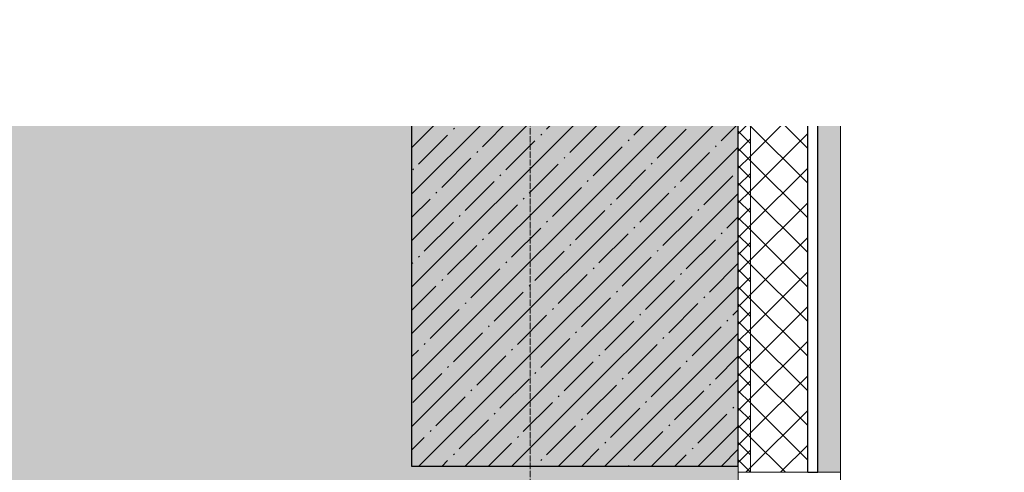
# Model space of a CAD drawing. Header units: millimetres. Extents: x -26888115 to 7466299, y -86687 to 22081.
# Tile 128 of 208: x 71868 to 74280, y -38444 to -37334. Entities that reach past the tile are written whole.
import ezdxf
from ezdxf import colors
from ezdxf.entities.mleader import LeaderData, LeaderLine
from ezdxf.math import Vec2, Vec3

# ---------------------------------------------------------------- set-up
doc = ezdxf.new("R2010")
doc.units = ezdxf.units.MM
doc.linetypes.add('-D1d1-15x02', pattern=[19, 15, -2, 0, -2])
doc.linetypes.add('DASHDOT', pattern=[25.4, 12.7, -6.35, 0, -6.35])
for name, color, linetype, lineweight in [('_0', 7, 'Continuous', 13), ('A-200-M_WALL', 7, 'Continuous', 5), ('A-200-M_WALL_PAT', 7, 'Continuous', 5), ('A-214-M_CURT_WALL', 7, 'Continuous', 5), ('A-215-M_CURT_PANEL', 7, 'Continuous', 5), ('dim_pot', 183, 'Continuous', 9), ('S-280-M_COLUMN', 7, 'Continuous', 5), ('Z-060-M_DETAIL', 7, 'Continuous', 5), ('Ограждение', 7, 'Continuous', 5), ('Оси', 7, 'Continuous', 5), ('Поручни', 7, 'Continuous', 5)]:
    doc.layers.add(name, color=color, linetype=linetype, lineweight=lineweight)
doc.layers.add('dim_razv', color=7, linetype='DASHDOT', lineweight=9, true_color=0x285228)
doc.layers.add('pol', color=7, linetype='Continuous', lineweight=15, true_color=0x55666d)
doc.styles.add('In tre', font='isocpeur.ttf', dxfattribs={"width": 0.8, "oblique": 10})
pattern_1 = [(45, (0, 0), (-21.213203, 21.213203), []), (135, (0, 0), (-21.213203, -21.213203), [])]
pattern_2 = [(45, (0, 0), (-42.42641, 42.42641), []), (135, (0, 0), (-42.42641, -42.42641), [])]

# ---------------------------------------------------------------- blocks, each defined once
blk = doc.blocks.new('Rectangular Mullion - R_StandardFrame_50Wx250H_ALU-5670680-50_AS_Plan_33_Пентхаус')
at = {"layer": 'A-214-M_CURT_WALL'}
for p, q in [((-50, 0), (-50, 250)), ((-50, 250), (0, 250)), ((0, 0), (-50, 0))]:
    blk.add_line(p, q, dxfattribs=at)
blk = doc.blocks.new('Quad Corner Mullion - Q_0_100_-50-2880228-50_AS_Plan_33_Пентхаус')
at = {"layer": 'A-214-M_CURT_WALL', "lineweight": 9}
for p, q in [((0, 100), (-100, 100)), ((-100, 100), (-100, 0)), ((0, 0), (0, 100)), ((-100, 0), (0, 0))]:
    blk.add_line(p, q, dxfattribs=at)
blk = doc.blocks.new('Rectangular Mullion - R_StandardFrame_50Wx250H-5690277-50_AS_Plan_33_Пентхаус')
at = {"layer": 'A-214-M_CURT_WALL'}
blk.add_line((36675, 11645), (36650, 11645), dxfattribs=at)
blk = doc.blocks.new('Rectangular Mullion - 50Wx250H-3156125-50_AS_Plan_33_Пентхаус')
at = {"layer": 'Z-060-M_DETAIL'}
for p, q in [((0, 250), (-25, 250)), ((-25, 250), (-25, 237.3)), ((-25, 65.2), (-25, 250)), ((-25, 250), (0, 250)), ((25, 250), (0, 250)), ((25, 250), (0, 250)), ((25, 237.3), (25, 250)), ((25, 65.2), (25, 250)), ((-23, 237.3), (0, 237.3)), ((-23, 237.3), (0, 237.3)), ((-23, 237.3), (-23, 73.6)), ((0, 237.3), (-14.9, 237.3)), ((-14.9, 237.3), (-14.9, 84)), ((-14.9, 84), (-14.9, 237.3)), ((14.9, 237.3), (0, 237.3)), ((0, 237.3), (23, 237.3)), ((23, 237.3), (0, 237.3)), ((14.9, 84), (14.9, 237.3)), ((14.9, 84), (14.9, 237.3)), ((23, 237.3), (23, 73.6)), ((-25, 73.6), (-25, 65.2)), ((0, 84), (-23, 84)), ((-23, 84), (-23, 73.6)), ((0, 84), (-23, 84)), ((-23, 73.6), (0, 73.6)), ((0, 73.6), (-23, 73.6)), ((-0.5, 73.6), (-23, 73.6)), ((-14.9, 84), (0, 84)), ((0, 84), (14.9, 84)), ((23, 84), (0, 84)), ((0, 84), (0, 73.6)), ((0, 84), (23, 84)), ((0, 73.6), (0, 84)), ((0, 73.6), (23, 73.6)), ((23, 73.6), (0, 73.6)), ((0.5, 73.6), (23, 73.6)), ((23, 73.6), (23, 84)), ((25, 65.2), (25, 73.6)), ((-25, 65.2), (-25, 60.2)), ((-10, 65.2), (-25, 65.2)), ((-25, 65.2), (-25, 60.2)), ((-25, 65.2), (-10, 65.2)), ((-10, 65.2), (-25, 65.2)), ((-10, 55), (-14, 55)), ((-14, 55), (-10, 55)), ((-10, 55), (-10, 65.2)), ((-10, 65.2), (-10, 55)), ((-10, 55), (-10, 65.2)), ((-10, 55), (0, 55)), ((0, 55), (-10, 55)), ((0, 55), (10, 55)), ((0, 55), (10, 55)), ((10, 65.2), (10, 55)), ((25, 65.2), (10, 65.2)), ((10, 55), (10, 65.2)), ((10, 65.2), (25, 65.2)), ((10, 65.2), (25, 65.2)), ((10, 55), (10, 65.2)), ((10, 55), (14, 55)), ((10, 55), (14, 55)), ((25, 65.2), (25, 60.2)), ((25, 60.2), (25, 65.2))]:
    blk.add_line(p, q, dxfattribs=at)
for centre, start, end in [((-14, 69.1), 218.9723, 270), ((-14, 69.1), 218.9723, 270), ((-14, 69.1), 218.9723, 270), ((14, 69.1), 270, 321.0277), ((14, 69.1), 270, 321.0277), ((14, 69.1), 270, 321.0277)]:
    blk.add_arc(centre, 14.1, start, end, dxfattribs=at)
blk = doc.blocks.new('Rectangular Mullion - R_InvisibleFrame_50Wx250H-5783746-50_AS_Plan_33_Пентхаус')
at = {"layer": 'A-214-M_CURT_WALL', "lineweight": 9}
for p, q in [((-50, 237.3), (-50, 73.6)), ((0, 73.6), (0, 237.3))]:
    blk.add_line(p, q, dxfattribs=at)
blk = doc.blocks.new('System Panel - A_PAN_Glass-5690365-50_AS_Plan_33_Пентхаус')
at = {"layer": 'A-215-M_CURT_PANEL'}
for p, q in [((480, 55), (-480, 55)), ((-480, 55), (-480, 0)), ((480, 0), (480, 55)), ((-480, 0), (480, 0))]:
    blk.add_line(p, q, dxfattribs=at)
blk = doc.blocks.new('Rectangular Mullion - R_StandardFrame_50Wx250H-5690364-50_AS_Plan_33_Пентхаус')
at = {"layer": 'A-214-M_CURT_WALL'}
blk.add_line((35690, 11395), (36650, 11395), dxfattribs=at)
blk = doc.blocks.new('Rectangular Mullion - R_StandardFrame_50Wx250H-4321569-50_AS_Plan_33_Пентхаус')
at = {"layer": 'A-214-M_CURT_WALL', "lineweight": 9}
for p, q in [((0, 250), (-50, 250)), ((-50, 250), (-50, 0)), ((0, 0), (0, 250)), ((-50, 0), (0, 0))]:
    blk.add_line(p, q, dxfattribs=at)
blk = doc.blocks.new('Ограждение - Ограждение-5483856-50_AS_Plan_33_Пентхаус')
at = {"layer": 'Поручни'}
blk.add_line((-290, 11570), (-290, 15120), dxfattribs=at)
blk = doc.blocks.new('RST_AR_KMN_R22_B1_FCD_rvt-1-50_AS_Plan_33_Пентхаус')
at = {"layer": 'A-200-M_WALL_PAT', "true_color": 0xeff9fa}
for points in [[(36675, 11590), (37600, 11590), (37600, 11645), (36675, 11645)], [(37700, 10535), (37700, 11545), (37645, 11545), (37645, 10535)]]:
    blk.add_hatch(color=7, dxfattribs=at).paths.add_polyline_path(points)
at = {"layer": 'A-200-M_WALL_PAT'}
h = blk.add_hatch(dxfattribs=at)
h.set_pattern_fill('FP_8', color=256, style=0, pattern_type=2)
h.set_pattern_definition(pattern_2)
h.paths.add_polyline_path([(37034.4, 11425), (37600, 11425), (37600, 11565), (36698, 11564.5), (36698, 11561.1), (36689.9, 11561.1), (36689.9, 11425), (36756.3, 11425)])
h = blk.add_hatch(dxfattribs=at)
h.set_pattern_fill('FP_8', color=256, style=0, pattern_type=2)
h.set_pattern_definition(pattern_2)
h.paths.add_polyline_path([(37620, 10535), (37620, 11545), (37600, 11545), (37600, 11395), (37480, 11395), (37480, 10535), (37590.7, 10535)])
h = blk.add_hatch(dxfattribs=at)
h.set_pattern_fill('FP_7', color=256, style=0, pattern_type=2)
h.set_pattern_definition(pattern_1)
h.paths.add_polyline_path([(36756.3, 11395), (37600, 11395), (37600, 11425), (36689.9, 11424.4), (36689.9, 11407.7), (36700, 11407.7), (36700, 11395)])
h = blk.add_hatch(dxfattribs=at)
h.set_pattern_fill('FP_7', color=256, style=0, pattern_type=2)
h.set_pattern_definition(pattern_1)
h.paths.add_polyline_path([(37480, 10535), (37480, 11395), (37450, 11395), (37450, 10535)])
at = {"layer": 'A-200-M_WALL'}
for p, q in [((37600, 11645), (36675, 11645)), ((36675, 11645), (36675, 11590)), ((37600, 11590), (37600, 11645)), ((37600, 11545), (37600, 11565)), ((37620, 11545), (37600, 11545)), ((37700, 11545), (37645, 11545)), ((37700, 10535), (37700, 11545)), ((37600, 11425), (36689.9, 11425)), ((37600, 11395), (37600, 11425)), ((37600, 11425), (37600, 11395)), ((36700, 11395), (37450, 11395)), ((37450, 11395), (37450, 10535)), ((37480, 11395), (37600, 11395)), ((37480, 10535), (37480, 11395)), ((37600, 11395), (37480, 11395)), ((37450, 10535), (37480, 10535)), ((37480, 10535), (37620, 10535)), ((37645, 10535), (37700, 10535))]:
    blk.add_line(p, q, dxfattribs=at)
at = {"layer": 'A-200-M_WALL', "lineweight": 25}
for p, q in [((37600, 11590), (36689, 11590)), ((37600, 11565), (37600, 11590)), ((37600, 11565), (36698, 11565)), ((37645, 11545), (37620, 11545)), ((37620, 10535), (37620, 11545)), ((37645, 10535), (37645, 11545)), ((37620, 10535), (37645, 10535))]:
    blk.add_line(p, q, dxfattribs=at)
at = {"layer": 'A-214-M_CURT_WALL', "lineweight": 5, "extrusion": (0, 0, -1)}
for name, p, rotation in [('Rectangular Mullion - R_StandardFrame_50Wx250H_ALU-5670680-50_AS_Plan_33_Пентхаус', (-37150, 11645), 269.9999999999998), ('Rectangular Mullion - 50Wx250H-3156125-50_AS_Plan_33_Пентхаус', (-36675, 11645), 180)]:
    blk.add_blockref(name, p, dxfattribs=dict(at, rotation=rotation))
at = {"layer": 'A-214-M_CURT_WALL', "lineweight": 5}
for name in ['Rectangular Mullion - R_StandardFrame_50Wx250H-5690277-50_AS_Plan_33_Пентхаус', 'Rectangular Mullion - R_StandardFrame_50Wx250H-5690364-50_AS_Plan_33_Пентхаус']:
    blk.add_blockref(name, (0, 0), dxfattribs=at)
for name, p, rotation in [('Quad Corner Mullion - Q_0_100_-50-2880228-50_AS_Plan_33_Пентхаус', (37700, 11645), 89.99999999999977), ('Rectangular Mullion - R_InvisibleFrame_50Wx250H-5783746-50_AS_Plan_33_Пентхаус', (36650, 11645), 180), ('Rectangular Mullion - R_StandardFrame_50Wx250H-4321569-50_AS_Plan_33_Пентхаус', (37700, 10535), 90)]:
    blk.add_blockref(name, p, dxfattribs=dict(at, rotation=rotation))
at = {"layer": 'A-215-M_CURT_PANEL', "lineweight": 5, "rotation": 180}
blk.add_blockref('System Panel - A_PAN_Glass-5690365-50_AS_Plan_33_Пентхаус', (36170, 11645), dxfattribs=at)
at = {"layer": 'Ограждение', "lineweight": 5}
blk.add_blockref('Ограждение - Ограждение-5483856-50_AS_Plan_33_Пентхаус', (36940, 75), dxfattribs=at)

msp = doc.modelspace()

# ---------------------------------------------------------------- hatches: boundary and pattern name
at = {"layer": '_0', "transparency": 33554534}
h = msp.add_hatch(color=252, dxfattribs=at)
h.dxf.hatch_style = 1
h.paths.add_polyline_path([(35678, -49484.4), (73628, -49484.4), (73628, -19534.4), (35678, -19534.4)])
h.paths.add_polyline_path([(44578, -40979.4), (44578, -34929.4), (49428, -34929.4), (49428, -36429.4), (51078, -36429.4), (51078, -30029.4), (49428, -30029.4), (49428, -30823.8), (44578, -30823.8), (44578, -28029.4), (64728, -28029.4), (64728, -32969.4), (62778, -32969.4), (62778, -31029.4), (59878, -31029.4), (59878, -30029.4), (58578, -30029.4), (58578, -38979.4), (64728, -38979.4), (64728, -40979.4)], flags=16)
at = {"layer": 'S-280-M_COLUMN'}
h = msp.add_hatch(dxfattribs=at)
h.set_pattern_fill('FP_2', color=256, style=0, pattern_type=2)
h.set_pattern_definition([(45, (36177.975, -48979.44), (-57.02463, 57.02463), []), (45, (36235, -48979.44), (-57.02463, 57.02463), [100.806, -20.161, 3.353, -16.808])])
h.paths.add_polyline_path([(73628, -38429.4), (73628, -37579.4), (72878, -37579.4), (72878, -37584.4), (72828, -37584.4), (72828, -38429.4), (73490.6, -38429.4)])

# ---------------------------------------------------------------- linework, layer by layer
at = {"layer": 'S-280-M_COLUMN', "lineweight": 25}
for p, q in [((72828, -37584.4), (72828, -38429.4)), ((73628, -37579.4), (72878, -37579.4)), ((73628, -38429.4), (73628, -37579.4)), ((72828, -38429.4), (73628, -38429.4))]:
    msp.add_line(p, q, dxfattribs=at)
at = {"layer": 'Оси', "linetype": '-D1d1-15x02'}
msp.add_line((73118, -51768.8), (73118, -18492.1), dxfattribs=at)

# ---------------------------------------------------------------- block references
at = {"lineweight": 5}
msp.add_blockref('RST_AR_KMN_R22_B1_FCD_rvt-1-50_AS_Plan_33_Пентхаус', (36178, -48979.4), dxfattribs=at)

# ---------------------------------------------------------------- next in the draw order: leaders
at = {"layer": 'pol', "color": 1, "linetype": 'ByBlock', "true_color": 0xff0000}
ml = msp.add_multileader_mtext('Standard', dxfattribs=at)
ml.set_content('Лоток щелевой\\Pводоотводный в полу, модульный. Лщ-1', color=(255, 0, 0), style='In tre')
ml.set_leader_properties()
ml.build(insert=Vec2(0, 0))
ml.multileader.update_dxf_attribs({"text_left_attachment_type": 6, "text_right_attachment_type": 6, "dogleg_length": 1, "arrow_head_size": 0, "scale": 50})
ctx = ml.context
ctx.base_point, ctx.scale, ctx.char_height, ctx.arrow_head_size, ctx.landing_gap_size, ctx.plane_origin = Vec3(44962.2, -33947), 50, 200, 0, 4.5, Vec3(50883.5, -29201.2)
ctx.left_attachment, ctx.right_attachment = 6, 6
notes = []
notes.append((ctx, [(0, (1, 1, 0), (47228, -33947), (-1, 0), 50, [(1, [(49508, -37354.4)], 0, [])])]))
ctx.mtext.insert, ctx.mtext.width, ctx.mtext.defined_height, ctx.mtext.flow_direction = Vec3(44966.7, -33687), 2329.345, 696.6, 5
ctx.mtext.has_bg_fill, ctx.mtext.bg_color, ctx.mtext.bg_scale_factor, ctx.mtext.bg_transparency, ctx.mtext.use_window_bg_color = 1, -1027028792, 1.5, 0, 1
for ctx, leaders in notes:
    for number, flags, end, landing, length, lines in leaders:
        leader = LeaderData()
        leader.index, (leader.has_last_leader_line, leader.has_dogleg_vector, leader.attachment_direction) = number, flags
        leader.last_leader_point, leader.dogleg_vector, leader.dogleg_length = Vec3(end), Vec3(landing), length
        for number, points, colour, breaks in lines:
            line = LeaderLine()
            line.index, line.vertices, line.color, line.breaks = number, Vec3.list(points), colors.encode_raw_color(colour), breaks
            leader.lines.append(line)
        ctx.leaders.append(leader)

# ---------------------------------------------------------------- next in the draw order: leaders
at = {"layer": 'dim_pot', "color": 0, "linetype": 'ByBlock'}
ml = msp.add_multileader_mtext('Standard', dxfattribs=at)
ml.set_content('Окраска конструкций перекрытия за подвесными потолками, цвет RAL9016', style='In tre')
ml.set_leader_properties()
ml.build(insert=Vec2(0, 0))
ml.multileader.update_dxf_attribs({"text_left_attachment_type": 6, "text_right_attachment_type": 6, "dogleg_length": 1, "arrow_head_size": 0, "scale": 50})
ctx = ml.context
ctx.base_point, ctx.scale, ctx.char_height, ctx.arrow_head_size, ctx.landing_gap_size, ctx.plane_origin = Vec3(59372.2, -37461.4), 50, 200, 0, 4.5, Vec3(66184, -32621.5)
ctx.left_attachment, ctx.right_attachment = 6, 6
notes = []
notes.append((ctx, [(1, (1, 1, 0), (59322.2, -37461.4), (1, 0), 50, [(1, [(55909.6, -38935.5)], 0, [])])]))
ctx.mtext.insert, ctx.mtext.width, ctx.mtext.defined_height, ctx.mtext.flow_direction = Vec3(59376.7, -37221.4), 3092.716, 696.6, 5
ctx.mtext.has_bg_fill, ctx.mtext.bg_color, ctx.mtext.bg_scale_factor, ctx.mtext.bg_transparency, ctx.mtext.use_window_bg_color = 1, -1027028792, 1.5, 0, 1
for ctx, leaders in notes:
    for number, flags, end, landing, length, lines in leaders:
        leader = LeaderData()
        leader.index, (leader.has_last_leader_line, leader.has_dogleg_vector, leader.attachment_direction) = number, flags
        leader.last_leader_point, leader.dogleg_vector, leader.dogleg_length = Vec3(end), Vec3(landing), length
        for number, points, colour, breaks in lines:
            line = LeaderLine()
            line.index, line.vertices, line.color, line.breaks = number, Vec3.list(points), colors.encode_raw_color(colour), breaks
            leader.lines.append(line)
        ctx.leaders.append(leader)

# ---------------------------------------------------------------- next in the draw order: leaders
at = {"layer": 'dim_razv', "color": 0, "linetype": 'ByBlock'}
ml = msp.add_multileader_mtext('Standard', dxfattribs=at)
ml.set_content('Плитка керамогранитная, настенная', style='In tre')
ml.set_leader_properties()
ml.build(insert=Vec2(0, 0))
ml.multileader.update_dxf_attribs({"text_left_attachment_type": 6, "text_right_attachment_type": 6, "dogleg_length": 1, "arrow_head_size": 0, "scale": 50})
ctx = ml.context
ctx.base_point, ctx.scale, ctx.char_height, ctx.arrow_head_size, ctx.landing_gap_size, ctx.plane_origin = Vec3(61529.6, -37535.3), 50, 200, 0, 4.5, Vec3(63238.2, -37706.1)
ctx.left_attachment, ctx.right_attachment = 6, 6
notes = []
notes.append((ctx, [(1, (1, 1, 0), (61479.6, -37535.3), (1, 0), 50, [(1, [(60706.9, -39279.4)], 0, [])])]))
ctx.mtext.insert, ctx.mtext.width, ctx.mtext.defined_height, ctx.mtext.flow_direction = Vec3(61534.1, -37295.3), 3092.716, 696.6, 5
ctx.mtext.has_bg_fill, ctx.mtext.bg_color, ctx.mtext.bg_scale_factor, ctx.mtext.bg_transparency, ctx.mtext.use_window_bg_color = 1, -1027028792, 1.5, 0, 1
for ctx, leaders in notes:
    for number, flags, end, landing, length, lines in leaders:
        leader = LeaderData()
        leader.index, (leader.has_last_leader_line, leader.has_dogleg_vector, leader.attachment_direction) = number, flags
        leader.last_leader_point, leader.dogleg_vector, leader.dogleg_length = Vec3(end), Vec3(landing), length
        for number, points, colour, breaks in lines:
            line = LeaderLine()
            line.index, line.vertices, line.color, line.breaks = number, Vec3.list(points), colors.encode_raw_color(colour), breaks
            leader.lines.append(line)
        ctx.leaders.append(leader)

doc.saveas('drawing.dxf')
